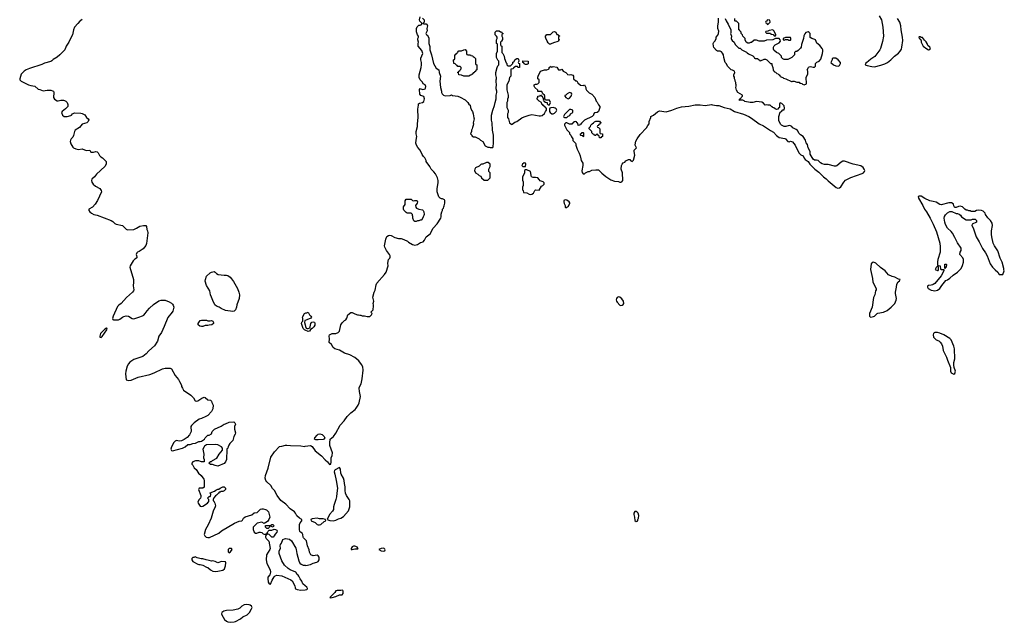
# Model space of a CAD drawing. Header units: inches. Extents: x 1793664 to 1898134, y 335751 to 468181.
# Tile 8 of 33: x 1845455 to 1861135, y 346273 to 355870. Entities that reach past the tile are written whole.
import ezdxf

# ---------------------------------------------------------------- set-up
doc = ezdxf.new("R2010")
doc.units = ezdxf.units.IN
doc.header["$MEASUREMENT"] = 0
for name, color, linetype in [('B8344', 7, 'Continuous'), ('B8345', 7, 'Continuous'), ('B8354', 7, 'Continuous'), ('B8355', 7, 'Continuous'), ('B8365', 7, 'Continuous')]:
    doc.layers.add(name, color=color, linetype=linetype)

msp = doc.modelspace()

# ---------------------------------------------------------------- linework, layer by layer
at = {"layer": 'B8344', "color": 6, "elevation": 200}
for points in [[(1848048, 350000), (1848065, 349970), (1848178, 349890), (1848222, 349850), (1848250, 349802), (1848270, 349794), (1848290, 349802), (1848355, 349845), (1848390, 349858), (1848410, 349851), (1848450, 349818), (1848491, 349811), (1848510, 349794), (1848513, 349773), (1848534, 349730), (1848533, 349673), (1848511, 349630), (1848450, 349569), (1848418, 349550), (1848350, 349521), (1848311, 349509), (1848231, 349450), (1848191, 349409), (1848179, 349390), (1848185, 349310), (1848160, 349260), (1848122, 349218), (1848076, 349184), (1848030, 349161), (1847997, 349157), (1847950, 349169), (1847930, 349159), (1847910, 349135), (1847870, 349068), (1847861, 349030), (1847874, 349010), (1847890, 349005), (1848050, 349047), (1848089, 349070), (1848130, 349105), (1848170, 349107), (1848210, 349121), (1848254, 349126), (1848310, 349151), (1848329, 349151), (1848350, 349158), (1848398, 349190), (1848409, 349210), (1848450, 349251), (1848470, 349252), (1848508, 349272), (1848522, 349310), (1848535, 349330), (1848558, 349350), (1848661, 349399), (1848710, 349431), (1848730, 349435), (1848790, 349461), (1848864, 349464), (1848882, 349450), (1848891, 349430), (1848878, 349390), (1848878, 349350), (1848891, 349291), (1848886, 349270), (1848865, 349230), (1848852, 349190), (1848850, 349166), (1848800, 349120), (1848784, 349096), (1848773, 349067), (1848772, 349048), (1848758, 349042), (1848753, 349027), (1848750, 348866), (1848735, 348830), (1848710, 348802), (1848610, 348762), (1848570, 348768), (1848527, 348787), (1848488, 348788), (1848482, 348802), (1848466, 348810), (1848482, 348818), (1848488, 348832), (1848510, 348834), (1848526, 348850), (1848595, 348885), (1848629, 348950), (1848687, 349013), (1848687, 349047), (1848668, 349068), (1848610, 349098), (1848570, 349104), (1848430, 349098), (1848400, 349080), (1848392, 349070), (1848372, 349030), (1848385, 348950), (1848382, 348890), (1848393, 348867), (1848394, 348830), (1848390, 348826), (1848350, 348828), (1848336, 348836), (1848310, 348842), (1848257, 348843), (1848214, 348830), (1848194, 348810), (1848194, 348790), (1848210, 348774), (1848232, 348732), (1848264, 348704), (1848305, 348650), (1848345, 348610), (1848385, 348550), (1848391, 348530), (1848390, 348426), (1848371, 348409), (1848313, 348407), (1848302, 348390), (1848338, 348290), (1848338, 348270), (1848332, 348250), (1848312, 348230), (1848292, 348190), (1848298, 348170), (1848330, 348122), (1848350, 348118), (1848370, 348125), (1848448, 348170), (1848455, 348185), (1848466, 348190), (1848466, 348230), (1848446, 348250), (1848470, 348274), (1848490, 348274), (1848496, 348284), (1848498, 348310), (1848487, 348333), (1848556, 348364), (1848580, 348380), (1848610, 348392), (1848627, 348393), (1848646, 348410), (1848690, 348431), (1848712, 348432), (1848732, 348410), (1848730, 348386), (1848710, 348366), (1848690, 348358), (1848664, 348356), (1848648, 348348), (1848632, 348348), (1848622, 348330), (1848590, 348298), (1848572, 348288), (1848544, 348256), (1848534, 348230), (1848534, 348210), (1848544, 348204), (1848565, 348170), (1848571, 348130), (1848567, 348110), (1848538, 348042), (1848505, 347930), (1848457, 347823), (1848414, 347750), (1848395, 347670), (1848401, 347650), (1848425, 347630), (1848450, 347623), (1848475, 347625), (1848625, 347695), (1848670, 347730), (1848875, 347850), (1848950, 347885), (1848990, 347891), (1849001, 347899), (1849019, 347930), (1849048, 347952), (1849150, 347983), (1849190, 348015), (1849238, 348022), (1849290, 348073), (1849310, 348081), (1849330, 348081), (1849370, 348071), (1849383, 348063), (1849415, 348030), (1849438, 347950), (1849422, 347910), (1849399, 347881), (1849350, 347846), (1849310, 347869), (1849238, 347850), (1849171, 347790), (1849171, 347751), (1849188, 347708), (1849210, 347691), (1849230, 347691), (1849270, 347711), (1849290, 347711), (1849310, 347702), (1849330, 347682), (1849366, 347674), (1849382, 347678), (1849386, 347690), (1849399, 347701), (1849410, 347722), (1849430, 347742), (1849470, 347738), (1849510, 347754), (1849527, 347753), (1849550, 347738), (1849553, 347730), (1849550, 347709), (1849523, 347677), (1849510, 347650), (1849490, 347629), (1849469, 347629), (1849430, 347669), (1849410, 347678), (1849402, 347678), (1849386, 347666), (1849374, 347666), (1849371, 347630), (1849378, 347610), (1849423, 347563), (1849443, 347450), (1849439, 347430), (1849385, 347350), (1849378, 347270), (1849393, 347210), (1849445, 347110), (1849447, 347073), (1849443, 347050), (1849436, 347030), (1849407, 346990), (1849404, 346970), (1849414, 346914), (1849430, 346885), (1849450, 346882), (1849474, 346946), (1849505, 346995), (1849525, 347015), (1849550, 347023), (1849630, 347015), (1849772, 346952), (1849795, 346935), (1849835, 346855), (1849840, 346820), (1849846, 346806), (1849874, 346794), (1849930, 346787), (1850000, 346791)], [(1850000, 347593), (1849977, 347617), (1849970, 347630), (1849964, 347670), (1849953, 347690), (1849927, 347707), (1849918, 347718), (1849909, 347750), (1849909, 347829), (1849923, 347857), (1849948, 347890), (1849946, 347910), (1849910, 347929), (1849870, 347969), (1849849, 348010), (1849833, 348030), (1849761, 348081), (1849695, 348155), (1849615, 348215), (1849554, 348294), (1849514, 348370), (1849483, 348403), (1849455, 348450), (1849390, 348510), (1849374, 348534), (1849364, 348570), (1849368, 348610), (1849410, 348726), (1849456, 348904), (1849514, 348986), (1849590, 349071), (1849630, 349076), (1849686, 349094), (1849710, 349096), (1849770, 349088), (1849930, 349082), (1849990, 349075), (1850000, 349077)], [(1850000, 346854), (1849965, 346885), (1849949, 346930), (1849924, 346964), (1849901, 347010), (1849890, 347024), (1849874, 347034), (1849854, 347070), (1849762, 347110), (1849730, 347129), (1849670, 347185), (1849627, 347250), (1849586, 347370), (1849585, 347410), (1849608, 347450), (1849602, 347490), (1849609, 347510), (1849625, 347535), (1849646, 347590), (1849670, 347605), (1849690, 347608), (1849750, 347595), (1849783, 347570), (1849852, 347452), (1849859, 347430), (1849867, 347370), (1849901, 347250), (1849916, 347216), (1849939, 347199), (1849970, 347185), (1850000, 347181)]]:
    msp.add_lwpolyline(points, dxfattribs=at)
for points in [[(1849490, 347786), (1849476, 347796), (1849450, 347806), (1849438, 347802), (1849434, 347790), (1849410, 347768), (1849390, 347769), (1849368, 347790), (1849367, 347813), (1849450, 347814), (1849469, 347831), (1849492, 347830), (1849502, 347810)], [(1848830, 347446), (1848790, 347446), (1848774, 347430), (1848773, 347393), (1848790, 347382), (1848806, 347390), (1848830, 347414), (1848838, 347430)], [(1848250, 347318), (1848230, 347306), (1848210, 347306), (1848194, 347290), (1848194, 347270), (1848210, 347242), (1848290, 347201), (1848310, 347191), (1848330, 347191), (1848370, 347181), (1848430, 347151), (1848450, 347146), (1848492, 347110), (1848530, 347086), (1848570, 347081), (1848610, 347085), (1848690, 347105), (1848717, 347123), (1848735, 347170), (1848739, 347219), (1848735, 347235), (1848670, 347242), (1848610, 347222), (1848570, 347244), (1848530, 347253), (1848510, 347249), (1848470, 347255), (1848426, 347270), (1848370, 347282), (1848343, 347283), (1848280, 347300)], [(1849070, 346555), (1849030, 346549), (1848991, 346530), (1848960, 346500), (1848930, 346480), (1848852, 346468), (1848750, 346461), (1848708, 346452), (1848676, 346430), (1848671, 346410), (1848675, 346390), (1848718, 346318), (1848746, 346290), (1848770, 346280), (1848810, 346273), (1848870, 346278), (1848890, 346285), (1848969, 346330), (1849010, 346361), (1849075, 346390), (1849090, 346401), (1849114, 346430), (1849149, 346490), (1849155, 346510), (1849149, 346530), (1849126, 346546), (1849109, 346549)]]:
    msp.add_lwpolyline(points, close=True, dxfattribs=at)
at = {"layer": 'B8345', "color": 6, "elevation": 200}
for points in [[(1846450, 355874), (1846430, 355857), (1846410, 355849), (1846383, 355810), (1846328, 355750), (1846313, 355710), (1846295, 355630), (1846264, 355570), (1846239, 355510), (1846196, 355450), (1846175, 355390), (1846131, 355350), (1846096, 355310), (1846050, 355272), (1845990, 355238), (1845966, 355214), (1845950, 355204), (1845850, 355175), (1845806, 355154), (1845610, 355091), (1845559, 355070), (1845525, 355050), (1845479, 355001), (1845455, 354930), (1845456, 354910), (1845476, 354890), (1845594, 354834), (1845630, 354820), (1845698, 354810), (1845750, 354764), (1845778, 354758), (1845830, 354735), (1845890, 354747), (1845950, 354746), (1845978, 354738), (1845991, 354731), (1845996, 354710), (1845991, 354630), (1846010, 354602), (1846050, 354578), (1846070, 354576), (1846110, 354587), (1846150, 354591), (1846170, 354585), (1846192, 354570), (1846211, 354550), (1846220, 354520), (1846221, 354490), (1846186, 354450), (1846132, 354410), (1846122, 354390), (1846138, 354350), (1846162, 354330), (1846210, 354328), (1846270, 354344), (1846282, 354350), (1846298, 354370), (1846330, 354386), (1846430, 354379), (1846450, 354375), (1846490, 354356), (1846518, 354310), (1846545, 354290), (1846555, 354275), (1846547, 354250), (1846523, 354230), (1846450, 354207), (1846405, 354155), (1846340, 354110), (1846329, 354090), (1846314, 354026), (1846300, 354000), (1846274, 353970), (1846264, 353950), (1846261, 353930), (1846270, 353895), (1846300, 353840), (1846311, 353830), (1846350, 353813), (1846390, 353803), (1846451, 353811), (1846515, 353785), (1846570, 353792), (1846590, 353762), (1846610, 353758), (1846630, 353759), (1846670, 353771), (1846690, 353765), (1846705, 353750), (1846728, 353708), (1846748, 353688), (1846776, 353670), (1846831, 353610), (1846831, 353570), (1846811, 353530), (1846677, 353410), (1846647, 353370), (1846604, 353330), (1846597, 353310), (1846603, 353283), (1846623, 353250), (1846660, 353220), (1846730, 353181), (1846752, 353150), (1846758, 353130), (1846693, 352990), (1846658, 352930), (1846615, 352885), (1846557, 352850), (1846556, 352830), (1846574, 352810), (1846597, 352790), (1846635, 352770), (1846690, 352755), (1846912, 352672), (1846937, 352657), (1846970, 352624), (1846990, 352615), (1847090, 352595), (1847150, 352536), (1847170, 352526), (1847270, 352530), (1847315, 352550), (1847370, 352581), (1847426, 352594), (1847462, 352590), (1847474, 352574), (1847481, 352530), (1847491, 352509), (1847494, 352474), (1847474, 352306), (1847466, 352274), (1847421, 352219), (1847360, 352180), (1847330, 352168), (1847322, 352158), (1847312, 352130), (1847313, 352113), (1847322, 352090), (1847320, 352080), (1847314, 352070), (1847290, 352058), (1847261, 352030), (1847215, 351950), (1847211, 351930), (1847265, 351730), (1847268, 351692), (1847263, 351630), (1847275, 351570), (1847267, 351550), (1847250, 351530), (1847155, 351445), (1847071, 351350), (1847035, 351325), (1847015, 351305), (1846944, 351150), (1846931, 351110), (1846938, 351098), (1846951, 351091), (1847026, 351090), (1847050, 351101), (1847090, 351133), (1847115, 351145), (1847150, 351153), (1847190, 351148), (1847247, 351110), (1847266, 351106), (1847290, 351109), (1847318, 351122), (1847353, 351130), (1847410, 351153), (1847430, 351167), (1847454, 351190), (1847485, 351235), (1847523, 351277), (1847585, 351335), (1847669, 351391), (1847710, 351405), (1847770, 351402), (1847836, 351376), (1847874, 351354), (1847890, 351341), (1847901, 351321), (1847907, 351290), (1847905, 351270), (1847895, 351230), (1847884, 351210), (1847812, 351128), (1847757, 350983), (1847712, 350890), (1847672, 350830), (1847651, 350749), (1847603, 350677), (1847510, 350596), (1847470, 350549), (1847416, 350504), (1847270, 350457), (1847210, 350414), (1847187, 350390), (1847168, 350350), (1847144, 350270), (1847142, 350230), (1847150, 350134), (1847190, 350123), (1847230, 350131), (1847343, 350177), (1847530, 350220), (1847595, 350245), (1847730, 350312), (1847770, 350320), (1847850, 350321), (1847871, 350310), (1847930, 350206), (1847982, 350142), (1848001, 350110), (1848032, 350050), (1848032, 350030), (1848048, 350000)], [(1850000, 350925), (1849988, 350930), (1849969, 350950), (1849942, 351030), (1849950, 351054), (1849966, 351070), (1849966, 351110), (1849958, 351130), (1849988, 351190), (1850000, 351197)], [(1850000, 351082), (1849998, 351082), (1849992, 351050), (1850000, 351009)]]:
    msp.add_lwpolyline(points, dxfattribs=at)
for points in [[(1848850, 351222), (1848730, 351238), (1848664, 351270), (1848630, 351293), (1848590, 351309), (1848565, 351330), (1848530, 351397), (1848511, 351451), (1848492, 351490), (1848483, 351550), (1848430, 351635), (1848410, 351706), (1848413, 351730), (1848432, 351788), (1848490, 351839), (1848510, 351850), (1848550, 351861), (1848570, 351847), (1848588, 351828), (1848614, 351814), (1848710, 351802), (1848750, 351801), (1848770, 351794), (1848805, 351770), (1848830, 351745), (1848861, 351701), (1848923, 351590), (1848947, 351530), (1848953, 351490), (1848948, 351430), (1848915, 351330), (1848908, 351290), (1848890, 351249), (1848870, 351229)], [(1846836, 350956), (1846810, 350942), (1846743, 350870), (1846732, 350832), (1846733, 350813), (1846750, 350811), (1846770, 350826), (1846842, 350930), (1846846, 350950)], [(1848450, 351072), (1848490, 351072), (1848510, 351082), (1848532, 351070), (1848542, 351050), (1848542, 351030), (1848514, 351010), (1848473, 351007), (1848450, 350998), (1848430, 351002), (1848410, 350999), (1848370, 350984), (1848350, 350982), (1848326, 350990), (1848298, 351010), (1848295, 351030), (1848330, 351078), (1848350, 351085), (1848430, 351085)]]:
    msp.add_lwpolyline(points, close=True, dxfattribs=at)
at = {"layer": 'B8354', "color": 6, "elevation": 200}
for points in [[(1850000, 349077), (1850087, 349087), (1850110, 349071), (1850163, 349003), (1850263, 348923), (1850319, 348859), (1850355, 348830), (1850390, 348786), (1850408, 348792), (1850417, 348830), (1850415, 348890), (1850430, 348931), (1850434, 348970), (1850396, 349090), (1850393, 349130), (1850398, 349190), (1850450, 349232), (1850490, 349285), (1850561, 349410), (1850620, 349480), (1850670, 349553), (1850730, 349610), (1850796, 349664), (1850815, 349685), (1850843, 349730), (1850859, 349770), (1850881, 349870), (1850878, 349898), (1850864, 349950), (1850863, 350000)], [(1850000, 347181), (1850010, 347179), (1850085, 347195), (1850130, 347217), (1850188, 347230), (1850210, 347243), (1850223, 347270), (1850225, 347290), (1850224, 347310), (1850210, 347334), (1850190, 347341), (1850130, 347333), (1850089, 347350), (1850070, 347390), (1850065, 347425), (1850039, 347490), (1850023, 347570), (1850000, 347593)], [(1850000, 346791), (1850027, 346793), (1850036, 346804), (1850038, 346810), (1850029, 346830), (1850000, 346854)]]:
    msp.add_lwpolyline(points, dxfattribs=at)
for points in [[(1850210, 349177), (1850170, 349179), (1850149, 349190), (1850155, 349210), (1850190, 349255), (1850210, 349270), (1850236, 349276), (1850270, 349266), (1850305, 349230), (1850312, 349210), (1850298, 349190), (1850290, 349186)], [(1850550, 348738), (1850477, 348703), (1850466, 348690), (1850464, 348670), (1850471, 348630), (1850494, 348534), (1850514, 348410), (1850504, 348330), (1850501, 348270), (1850492, 348230), (1850462, 348150), (1850453, 348110), (1850451, 348069), (1850437, 348043), (1850390, 347988), (1850354, 347910), (1850392, 347892), (1850450, 347887), (1850490, 347899), (1850530, 347921), (1850570, 347931), (1850610, 347960), (1850690, 348050), (1850711, 348110), (1850715, 348170), (1850710, 348210), (1850702, 348230), (1850662, 348290), (1850641, 348330), (1850637, 348370), (1850640, 348430), (1850626, 348486), (1850621, 348530), (1850610, 348570), (1850576, 348630), (1850570, 348650), (1850565, 348710)], [(1855270, 348038), (1855250, 348038), (1855236, 348010), (1855235, 347990), (1855246, 347950), (1855250, 347894), (1855270, 347878), (1855290, 347882), (1855298, 347890), (1855298, 347910), (1855308, 347930), (1855315, 347975), (1855302, 348010), (1855290, 348028)], [(1850190, 347932), (1850110, 347922), (1850092, 347910), (1850098, 347890), (1850160, 347860), (1850190, 347831), (1850210, 347825), (1850230, 347825), (1850250, 347832), (1850303, 347877), (1850328, 347890), (1850326, 347910), (1850290, 347919), (1850230, 347921)], [(1850790, 347488), (1850770, 347488), (1850750, 347475), (1850732, 347450), (1850734, 347434), (1850750, 347432), (1850790, 347445), (1850830, 347442), (1850838, 347442), (1850846, 347450), (1850835, 347455), (1850833, 347470)], [(1851252, 347452), (1851214, 347450), (1851174, 347430), (1851214, 347410), (1851250, 347405), (1851268, 347412), (1851275, 347425), (1851270, 347438)], [(1850590, 346786), (1850570, 346778), (1850510, 346782), (1850488, 346772), (1850471, 346749), (1850394, 346670), (1850410, 346662), (1850430, 346666), (1850490, 346683), (1850548, 346712), (1850590, 346712), (1850608, 346730), (1850607, 346767), (1850602, 346782)]]:
    msp.add_lwpolyline(points, close=True, dxfattribs=at)
at = {"layer": 'B8355', "color": 6, "elevation": 200}
for points in [[(1850863, 350000), (1850863, 350010), (1850891, 350069), (1850911, 350150), (1850927, 350290), (1850920, 350340), (1850900, 350380), (1850855, 350435), (1850792, 350490), (1850710, 350531), (1850630, 350558), (1850550, 350607), (1850475, 350630), (1850445, 350650), (1850418, 350698), (1850386, 350730), (1850388, 350790), (1850382, 350830), (1850389, 350850), (1850430, 350872), (1850487, 350873), (1850526, 350890), (1850546, 350910), (1850569, 351011), (1850590, 351042), (1850630, 351082), (1850648, 351092), (1850663, 351117), (1850682, 351170), (1850730, 351205), (1850750, 351205), (1850790, 351185), (1850832, 351172), (1850851, 351171), (1850870, 351162), (1850890, 351162), (1850910, 351154), (1850947, 351153), (1850990, 351142), (1851030, 351145), (1851058, 351170), (1851066, 351190), (1851046, 351210), (1851086, 351250), (1851082, 351270), (1851088, 351290), (1851088, 351330), (1851082, 351350), (1851095, 351390), (1851079, 351450), (1851099, 351530), (1851115, 351565), (1851131, 351649), (1851145, 351675), (1851265, 351810), (1851289, 351850), (1851322, 351950), (1851319, 351990), (1851329, 352051), (1851348, 352070), (1851354, 352086), (1851353, 352110), (1851345, 352130), (1851295, 352195), (1851268, 352248), (1851263, 352270), (1851285, 352375), (1851304, 352416), (1851330, 352434), (1851350, 352439), (1851373, 352433), (1851430, 352401), (1851490, 352385), (1851530, 352385), (1851574, 352370), (1851630, 352342), (1851646, 352326), (1851710, 352292), (1851750, 352278), (1851789, 352291), (1851840, 352320), (1851878, 352330), (1851903, 352357), (1851930, 352412), (1851990, 352462), (1852042, 352550), (1852102, 352618), (1852162, 352710), (1852169, 352731), (1852169, 352771), (1852178, 352810), (1852188, 352830), (1852188, 352850), (1852206, 352870), (1852208, 352892), (1852216, 352904), (1852228, 352950), (1852228, 352990), (1852220, 353000), (1852190, 353018), (1852170, 353018), (1852150, 353028), (1852130, 353048), (1852102, 353130), (1852103, 353183), (1852119, 353270), (1852119, 353310), (1852109, 353350), (1852076, 353416), (1852050, 353449), (1852010, 353488), (1851989, 353530), (1851929, 353610), (1851928, 353630), (1851909, 353669), (1851888, 353690), (1851865, 353725), (1851834, 353794), (1851795, 353835), (1851774, 353874), (1851765, 353905), (1851769, 353950), (1851782, 354010), (1851769, 354050), (1851768, 354090), (1851789, 354170), (1851789, 354210), (1851801, 354310), (1851795, 354445), (1851808, 354510), (1851808, 354530), (1851820, 354540), (1851870, 354551), (1851893, 354567), (1851904, 354610), (1851890, 354648), (1851844, 354664), (1851825, 354685), (1851823, 354757), (1851830, 354774), (1851870, 354756), (1851898, 354762), (1851911, 354769), (1851919, 354781), (1851925, 354805), (1851911, 354831), (1851882, 354850), (1851870, 354875), (1851835, 354910), (1851817, 354950), (1851814, 354990), (1851849, 355110), (1851853, 355150), (1851856, 355190), (1851845, 355230), (1851845, 355255), (1851875, 355330), (1851858, 355378), (1851799, 355450), (1851799, 355490), (1851804, 355510), (1851795, 355550), (1851798, 355570), (1851808, 355590), (1851808, 355610), (1851789, 355629), (1851775, 355675), (1851775, 355730), (1851785, 355755), (1851810, 355782), (1851830, 355782), (1851846, 355790), (1851866, 355810), (1851836, 355836), (1851829, 355849), (1851824, 355870), (1851830, 355914)], [(1851870, 355896), (1851894, 355870), (1851894, 355830), (1851874, 355810), (1851890, 355802), (1851930, 355802), (1851938, 355798), (1851950, 355774), (1851938, 355730), (1851942, 355690), (1851922, 355650), (1851934, 355630), (1851950, 355622), (1851970, 355574), (1851971, 355490), (1851985, 355445), (1851987, 355390), (1852015, 355310), (1852045, 355170), (1852090, 355098), (1852132, 355070), (1852136, 355030), (1852158, 354970), (1852146, 354890), (1852156, 354790), (1852171, 354730), (1852172, 354710), (1852182, 354690), (1852206, 354666), (1852230, 354658), (1852310, 354662), (1852330, 354671), (1852350, 354662), (1852430, 354651), (1852470, 354638), (1852550, 354592), (1852591, 354551), (1852607, 354527), (1852631, 354510), (1852636, 354470), (1852651, 354431), (1852665, 354410), (1852678, 354370), (1852685, 354305), (1852691, 354290), (1852678, 354230), (1852682, 354210), (1852677, 354183), (1852665, 354155), (1852662, 354130), (1852652, 354110), (1852652, 354088), (1852634, 354050), (1852654, 354030), (1852658, 354018), (1852684, 354004), (1852710, 354002), (1852771, 353971), (1852794, 353950), (1852830, 353932), (1852870, 353862), (1852910, 353842), (1852930, 353842), (1852950, 353834), (1852990, 353834), (1852995, 353845), (1853001, 353910), (1852998, 354030), (1852983, 354110), (1852977, 354230), (1852966, 354270), (1852969, 354350), (1852989, 354430), (1853017, 354503), (1853026, 354550), (1853044, 354610), (1853044, 354670), (1853055, 354710), (1853055, 354730), (1853044, 354770), (1853049, 354849), (1853042, 354870), (1853042, 354910), (1853049, 354930), (1853049, 354950), (1853038, 354990), (1853038, 355030), (1853058, 355110), (1853070, 355134), (1853087, 355153), (1853088, 355170), (1853087, 355207), (1853068, 355228), (1853048, 355270), (1853048, 355330), (1853066, 355370), (1853066, 355470), (1853062, 355482), (1853046, 355490), (1853047, 355547), (1853058, 355570), (1853058, 355590), (1853050, 355606), (1853028, 355628), (1853026, 355670), (1853050, 355694), (1853090, 355694), (1853110, 355674), (1853130, 355674), (1853138, 355658), (1853154, 355650), (1853138, 355642), (1853134, 355630), (1853134, 355610), (1853144, 355584), (1853144, 355556), (1853130, 355526), (1853114, 355510), (1853114, 355470), (1853118, 355458), (1853132, 355450), (1853134, 355350), (1853150, 355334), (1853172, 355290), (1853173, 355253), (1853204, 355184), (1853214, 355170), (1853214, 355150), (1853230, 355134), (1853270, 355134), (1853306, 355170), (1853307, 355193), (1853322, 355198), (1853343, 355237), (1853370, 355254), (1853390, 355254), (1853400, 355240), (1853402, 355210), (1853394, 355190), (1853398, 355178), (1853414, 355170), (1853413, 355107), (1853390, 355106), (1853382, 355122), (1853350, 355126), (1853330, 355106), (1853318, 355102), (1853313, 355087), (1853278, 355082), (1853274, 355070), (1853274, 354970), (1853253, 354947), (1853242, 354890), (1853211, 354830), (1853212, 354752), (1853231, 354691), (1853232, 354670), (1853232, 354630), (1853224, 354604), (1853222, 354570), (1853212, 354550), (1853213, 354473), (1853232, 354430), (1853232, 354392), (1853222, 354370), (1853222, 354330), (1853225, 354310), (1853238, 354290), (1853252, 354250), (1853254, 354230), (1853274, 354210), (1853290, 354202), (1853296, 354204), (1853340, 354240), (1853370, 354251), (1853450, 354305), (1853490, 354325), (1853566, 354350), (1853610, 354361), (1853730, 354338), (1853750, 354338), (1853776, 354344), (1853810, 354374), (1853826, 354410), (1853846, 354430), (1853842, 354462), (1853830, 354466), (1853822, 354482), (1853806, 354490), (1853802, 354502), (1853790, 354506), (1853782, 354522), (1853770, 354526), (1853766, 354550), (1853726, 354570), (1853688, 354610), (1853706, 354630), (1853707, 354653), (1853742, 354658), (1853750, 354674), (1853758, 354658), (1853773, 354653), (1853790, 354614), (1853810, 354614), (1853818, 354622), (1853818, 354650), (1853810, 354666), (1853787, 354687), (1853770, 354726), (1853707, 354727), (1853706, 354750), (1853658, 354790), (1853649, 354810), (1853648, 354830), (1853670, 354842), (1853690, 354842), (1853709, 354851), (1853728, 354870), (1853728, 354910), (1853709, 354929), (1853704, 354956), (1853715, 354985), (1853738, 355022), (1853750, 355051), (1853810, 355071), (1853850, 355072), (1853876, 355084), (1853886, 355090), (1853886, 355110), (1853902, 355118), (1853910, 355131), (1853918, 355118), (1853930, 355114), (1853950, 355122), (1854010, 355112), (1854033, 355073), (1854067, 355073), (1854090, 355082), (1854112, 355052), (1854152, 355030), (1854174, 355010), (1854178, 354998), (1854210, 354992), (1854230, 354998), (1854264, 354984), (1854274, 354970), (1854274, 354930), (1854310, 354894), (1854330, 354894), (1854345, 354865), (1854386, 354826), (1854430, 354822), (1854451, 354831), (1854472, 354790), (1854472, 354770), (1854482, 354750), (1854525, 354705), (1854564, 354684), (1854612, 354630), (1854632, 354590), (1854634, 354570), (1854650, 354554), (1854672, 354512), (1854692, 354490), (1854692, 354470), (1854672, 354410), (1854654, 354390), (1854610, 354386), (1854592, 354368), (1854591, 354349), (1854570, 354328), (1854452, 354268), (1854400, 354220), (1854390, 354206), (1854378, 354202), (1854374, 354190), (1854347, 354187), (1854342, 354222), (1854327, 354227), (1854322, 354242), (1854310, 354246), (1854278, 354242), (1854273, 354227), (1854258, 354222), (1854250, 354206), (1854210, 354206), (1854170, 354228), (1854150, 354226), (1854133, 354207), (1854132, 354190), (1854170, 354114), (1854210, 354074), (1854212, 354050), (1854232, 354030), (1854245, 354005), (1854262, 353970), (1854266, 353946), (1854305, 353905), (1854311, 353890), (1854311, 353870), (1854331, 353810), (1854366, 353746), (1854383, 353703), (1854390, 353654), (1854398, 353630), (1854424, 353584), (1854425, 353550), (1854405, 353465), (1854410, 353434), (1854430, 353414), (1854450, 353414), (1854468, 353432), (1854508, 353452), (1854530, 353452), (1854568, 353472), (1854630, 353481), (1854670, 353478), (1854690, 353465), (1854725, 353425), (1854790, 353371), (1854870, 353319), (1854930, 353296), (1854990, 353292), (1855010, 353282), (1855030, 353282), (1855046, 353290), (1855058, 353310), (1855055, 353430), (1855035, 353490), (1855038, 353550), (1855048, 353570), (1855068, 353590), (1855090, 353602), (1855110, 353622), (1855150, 353642), (1855170, 353642), (1855190, 353622), (1855210, 353612), (1855230, 353632), (1855250, 353710), (1855238, 353770), (1855242, 353790), (1855276, 353830), (1855258, 353870), (1855260, 353910), (1855266, 353934), (1855286, 353974), (1855337, 354043), (1855435, 354150), (1855456, 354184), (1855478, 354210), (1855478, 354250), (1855506, 354310), (1855506, 354330), (1855550, 354352), (1855610, 354402), (1855643, 354417), (1855750, 354405), (1855838, 354430), (1855918, 354462), (1855996, 354484), (1856110, 354495), (1856210, 354512), (1856292, 354512), (1856370, 354503), (1856470, 354518), (1856490, 354516), (1856550, 354505), (1856590, 354503), (1856672, 354470), (1856768, 354448), (1856841, 354410), (1856983, 354363), (1857067, 354327), (1857110, 354300), (1857230, 354210), (1857299, 354179), (1857410, 354106), (1857460, 354080), (1857510, 354024), (1857550, 353996), (1857639, 353979), (1857650, 353972), (1857690, 353928), (1857710, 353927), (1857730, 353935), (1857764, 353924), (1857803, 353870), (1857841, 353790), (1857870, 353745), (1857897, 353717), (1857930, 353702), (1857946, 353666), (1857963, 353643), (1858011, 353611), (1858038, 353570), (1858116, 353490), (1858184, 353444), (1858254, 353370), (1858297, 353337), (1858330, 353303), (1858459, 353199), (1858485, 353185), (1858510, 353191), (1858530, 353208), (1858578, 353282), (1858608, 353312), (1858690, 353358), (1858870, 353418), (1858892, 353430), (1858910, 353450), (1858913, 353470), (1858906, 353490), (1858890, 353514), (1858850, 353543), (1858730, 353569), (1858590, 353615), (1858565, 353615), (1858537, 353603), (1858470, 353545), (1858450, 353539), (1858430, 353539), (1858330, 353565), (1858270, 353565), (1858234, 353574), (1858209, 353589), (1858170, 353629), (1858145, 353635), (1858110, 353635), (1858089, 353649), (1858046, 353726), (1858041, 353770), (1858014, 353830), (1858000, 353880), (1857982, 353910), (1857969, 353950), (1857930, 354009), (1857890, 354035), (1857870, 354055), (1857843, 354103), (1857823, 354123), (1857770, 354149), (1857750, 354169), (1857730, 354181), (1857710, 354185), (1857654, 354170), (1857629, 354169), (1857586, 354190), (1857570, 354206), (1857543, 354263), (1857542, 354330), (1857564, 354396), (1857586, 354410), (1857608, 354432), (1857630, 354434), (1857637, 354463), (1857630, 354498), (1857590, 354535), (1857578, 354538), (1857570, 354546), (1857558, 354542), (1857554, 354530), (1857554, 354470), (1857538, 354462), (1857530, 354446), (1857510, 354438), (1857486, 354450), (1857467, 354467), (1857446, 354470), (1857442, 354482), (1857430, 354486), (1857407, 354507), (1857372, 354508), (1857350, 354515), (1857326, 354510), (1857300, 354540), (1857276, 354556), (1857190, 354569), (1857130, 354553), (1857090, 354553), (1857005, 354565), (1856990, 354578), (1856970, 354586), (1856910, 354586), (1856906, 354590), (1856922, 354598), (1856926, 354610), (1856942, 354618), (1856946, 354630), (1856966, 354650), (1856966, 354670), (1856889, 354709), (1856868, 354748), (1856867, 354767), (1856858, 354790), (1856866, 354810), (1856866, 354830), (1856858, 354850), (1856858, 354870), (1856848, 354890), (1856847, 354907), (1856838, 354930), (1856836, 354956), (1856828, 354970), (1856828, 354992), (1856846, 355030), (1856838, 355050), (1856830, 355058), (1856807, 355067), (1856786, 355070), (1856730, 355126), (1856708, 355170), (1856689, 355190), (1856670, 355266), (1856664, 355310), (1856650, 355338), (1856630, 355358), (1856610, 355368), (1856570, 355368), (1856550, 355379), (1856509, 355429), (1856502, 355450), (1856498, 355490), (1856510, 355514), (1856530, 355534), (1856547, 355573), (1856548, 355590), (1856575, 355625), (1856586, 355650), (1856589, 355689), (1856575, 355730), (1856575, 355770), (1856584, 355830), (1856585, 355895)], [(1856691, 355891), (1856705, 355850), (1856740, 355800), (1856778, 355710), (1856778, 355662), (1856774, 355650), (1856792, 355610), (1856786, 355570), (1856790, 355554), (1856800, 355540), (1856834, 355510), (1856850, 355474), (1856910, 355414), (1856930, 355414), (1856954, 355390), (1857031, 355351), (1857040, 355340), (1857064, 355324), (1857132, 355292), (1857153, 355273), (1857158, 355258), (1857170, 355254), (1857210, 355254), (1857218, 355238), (1857234, 355230), (1857238, 355218), (1857250, 355214), (1857310, 355242), (1857330, 355242), (1857354, 355230), (1857410, 355174), (1857433, 355173), (1857434, 355150), (1857451, 355111), (1857453, 355073), (1857458, 355058), (1857472, 355052), (1857478, 355038), (1857490, 355034), (1857513, 355013), (1857534, 355010), (1857538, 354998), (1857550, 354994), (1857558, 354978), (1857573, 354973), (1857578, 354958), (1857610, 354952), (1857621, 354941), (1857654, 354930), (1857744, 354884), (1857756, 354884), (1857770, 354892), (1857790, 354892), (1857830, 354874), (1857870, 354874), (1857878, 354858), (1857910, 354854), (1857924, 354844), (1857950, 354834), (1857986, 354850), (1857986, 354890), (1857978, 354910), (1857978, 354950), (1858006, 355010), (1858006, 355050), (1857998, 355070), (1858018, 355110), (1858030, 355118), (1858050, 355125), (1858090, 355114), (1858110, 355114), (1858126, 355130), (1858128, 355170), (1858150, 355192), (1858188, 355212), (1858216, 355244), (1858242, 355330), (1858245, 355370), (1858244, 355390), (1858233, 355413), (1858197, 355457), (1858150, 355498), (1858129, 355549), (1858116, 355556), (1858070, 355569), (1858046, 355586), (1858041, 355650), (1858030, 355664), (1858010, 355675), (1857976, 355664), (1857957, 355643), (1857945, 355615), (1857938, 355570), (1857905, 355475), (1857898, 355430), (1857890, 355418), (1857850, 355378), (1857830, 355366), (1857810, 355366), (1857794, 355350), (1857794, 355310), (1857754, 355270), (1857690, 355238), (1857630, 355238), (1857607, 355247), (1857587, 355267), (1857586, 355290), (1857546, 355330), (1857507, 355347), (1857467, 355387), (1857460, 355400), (1857458, 355430), (1857470, 355454), (1857486, 355470), (1857550, 355502), (1857569, 355530), (1857568, 355550), (1857550, 355568), (1857492, 355568), (1857447, 355547), (1857350, 355542), (1857310, 355528), (1857230, 355528), (1857190, 355546), (1857150, 355546), (1857110, 355508), (1857093, 355507), (1857070, 355498), (1857050, 355498), (1857026, 355510), (1857008, 355548), (1857006, 355570), (1856970, 355606), (1856966, 355630), (1856946, 355650), (1856946, 355670), (1856926, 355690), (1856922, 355702), (1856908, 355710), (1856908, 355810), (1856870, 355846), (1856850, 355846), (1856846, 355850), (1856846, 355890)], [(1859142, 355930), (1859179, 355870), (1859203, 355750), (1859211, 355610), (1859197, 355523), (1859161, 355410), (1859151, 355390), (1859075, 355285), (1859010, 355241), (1858973, 355207), (1858946, 355190), (1858926, 355170), (1858922, 355150), (1858950, 355139), (1859023, 355123), (1859070, 355120), (1859170, 355144), (1859232, 355168), (1859273, 355190), (1859329, 355230), (1859389, 355290), (1859450, 355337), (1859479, 355370), (1859497, 355403), (1859505, 355430), (1859518, 355538), (1859515, 355590), (1859495, 355710), (1859490, 355770), (1859470, 355830), (1859435, 355890)], [(1860000, 352975), (1859950, 352987), (1859870, 353024), (1859810, 353059), (1859778, 353062), (1859766, 353054), (1859767, 353030), (1859838, 352910), (1859865, 352850), (1859898, 352810), (1859955, 352710), (1860000, 352612)], [(1860000, 351654), (1859990, 351649), (1859970, 351642), (1859930, 351638), (1859913, 351627), (1859912, 351610), (1859922, 351590), (1859970, 351561), (1860000, 351556)], [(1850000, 351197), (1850010, 351202), (1850030, 351202), (1850050, 351211), (1850072, 351170), (1850092, 351150), (1850102, 351130), (1850090, 351118), (1850030, 351088), (1850000, 351082)], [(1850000, 351009), (1850005, 350985), (1850018, 350958), (1850030, 350951), (1850050, 350951), (1850075, 350965), (1850082, 350978), (1850089, 351031), (1850109, 351051), (1850130, 351056), (1850150, 351051), (1850156, 351030), (1850155, 351005), (1850140, 350980), (1850111, 350950), (1850085, 350935), (1850070, 350908), (1850050, 350902), (1850000, 350925)]]:
    msp.add_lwpolyline(points, dxfattribs=at)
for points in [[(1857370, 355866), (1857358, 355862), (1857353, 355847), (1857338, 355842), (1857334, 355830), (1857338, 355818), (1857353, 355813), (1857358, 355798), (1857370, 355794), (1857406, 355830), (1857402, 355862)], [(1853890, 355482), (1853870, 355502), (1853854, 355530), (1853836, 355576), (1853826, 355590), (1853826, 355610), (1853848, 355632), (1853910, 355632), (1853950, 355674), (1853970, 355682), (1853991, 355671), (1854010, 355634), (1854032, 355632), (1854038, 355618), (1854053, 355613), (1854050, 355606), (1854038, 355602), (1854034, 355590), (1854038, 355558), (1854052, 355550), (1854038, 355542), (1854034, 355530), (1854010, 355518), (1853970, 355509), (1853930, 355489), (1853910, 355482)], [(1857450, 355706), (1857390, 355698), (1857370, 355686), (1857338, 355682), (1857334, 355670), (1857350, 355654), (1857410, 355654), (1857418, 355638), (1857452, 355632), (1857470, 355614), (1857490, 355614), (1857498, 355622), (1857498, 355630), (1857470, 355686)], [(1857730, 355586), (1857650, 355586), (1857614, 355570), (1857614, 355550), (1857630, 355542), (1857650, 355554), (1857690, 355554), (1857704, 355544), (1857730, 355542), (1857738, 355550), (1857738, 355570)], [(1859782, 355598), (1859774, 355590), (1859782, 355570), (1859798, 355558), (1859812, 355532), (1859812, 355510), (1859842, 355450), (1859904, 355404), (1859930, 355392), (1859950, 355394), (1859958, 355410), (1859948, 355430), (1859920, 355460), (1859909, 355490), (1859890, 355518), (1859863, 355543), (1859850, 355566), (1859830, 355586), (1859810, 355586), (1859796, 355596)], [(1852530, 354968), (1852490, 354986), (1852446, 354990), (1852442, 355022), (1852426, 355030), (1852442, 355038), (1852446, 355050), (1852462, 355058), (1852467, 355073), (1852486, 355090), (1852486, 355110), (1852470, 355126), (1852430, 355126), (1852422, 355142), (1852410, 355146), (1852390, 355166), (1852368, 355170), (1852366, 355230), (1852382, 355238), (1852386, 355250), (1852386, 355310), (1852402, 355318), (1852410, 355334), (1852422, 355338), (1852426, 355350), (1852450, 355374), (1852490, 355372), (1852530, 355392), (1852550, 355394), (1852572, 355370), (1852573, 355333), (1852578, 355318), (1852593, 355313), (1852632, 355312), (1852638, 355298), (1852670, 355294), (1852678, 355278), (1852690, 355274), (1852714, 355250), (1852714, 355170), (1852718, 355158), (1852734, 355150), (1852734, 355070), (1852718, 355062), (1852713, 355047), (1852698, 355042), (1852690, 355026), (1852678, 355022), (1852670, 355006), (1852658, 355002), (1852654, 354990), (1852633, 354987), (1852610, 354968)], [(1853510, 355158), (1853490, 355166), (1853482, 355182), (1853466, 355190), (1853467, 355213), (1853550, 355212), (1853554, 355186), (1853554, 355170), (1853550, 355168), (1853530, 355158)], [(1858410, 355258), (1858394, 355250), (1858394, 355230), (1858374, 355190), (1858414, 355150), (1858453, 355133), (1858490, 355132), (1858510, 355142), (1858528, 355170), (1858528, 355190), (1858488, 355230), (1858450, 355255)], [(1854210, 354708), (1854174, 354690), (1854150, 354666), (1854138, 354662), (1854134, 354650), (1854154, 354630), (1854190, 354612), (1854210, 354622), (1854235, 354650), (1854246, 354686), (1854242, 354702), (1854227, 354707)], [(1853810, 354606), (1853798, 354602), (1853794, 354590), (1853798, 354578), (1853814, 354574), (1853818, 354558), (1853853, 354553), (1853854, 354530), (1853870, 354514), (1853890, 354514), (1853906, 354550), (1853890, 354586), (1853826, 354586), (1853822, 354602)], [(1853950, 354469), (1853912, 354468), (1853898, 354462), (1853893, 354447), (1853892, 354410), (1853902, 354390), (1853930, 354372), (1853950, 354372), (1853970, 354382), (1853998, 354410), (1854008, 354430), (1853998, 354450), (1853980, 354460)], [(1854230, 354442), (1854210, 354438), (1854130, 354358), (1854114, 354330), (1854118, 354318), (1854133, 354313), (1854170, 354312), (1854190, 354332), (1854215, 354345), (1854229, 354371), (1854266, 354390), (1854266, 354430)], [(1854710, 353986), (1854687, 353987), (1854682, 354022), (1854667, 354027), (1854662, 354042), (1854650, 354046), (1854638, 354042), (1854630, 354026), (1854610, 354026), (1854602, 354042), (1854590, 354046), (1854566, 354070), (1854566, 354090), (1854526, 354130), (1854526, 354150), (1854546, 354170), (1854548, 354190), (1854570, 354212), (1854595, 354225), (1854610, 354242), (1854630, 354252), (1854690, 354254), (1854698, 354238), (1854714, 354230), (1854698, 354222), (1854693, 354207), (1854678, 354202), (1854673, 354187), (1854658, 354182), (1854654, 354170), (1854658, 354158), (1854673, 354153), (1854694, 354130), (1854694, 354070), (1854698, 354058), (1854730, 354054), (1854734, 354050), (1854734, 354010), (1854718, 354002)], [(1854430, 354006), (1854422, 354022), (1854390, 354026), (1854386, 354030), (1854386, 354050), (1854402, 354058), (1854410, 354074), (1854430, 354074), (1854434, 354070), (1854434, 354010)], [(1852890, 353598), (1852830, 353568), (1852810, 353568), (1852798, 353562), (1852770, 353538), (1852714, 353510), (1852702, 353490), (1852698, 353470), (1852712, 353432), (1852752, 353412), (1852774, 353390), (1852797, 353377), (1852810, 353354), (1852850, 353314), (1852910, 353314), (1852946, 353350), (1852946, 353430), (1852926, 353450), (1852928, 353490), (1852946, 353530), (1852946, 353570), (1852916, 353596)], [(1853490, 353588), (1853462, 353570), (1853454, 353550), (1853470, 353534), (1853510, 353534), (1853518, 353570), (1853510, 353586)], [(1853530, 353478), (1853510, 353478), (1853494, 353470), (1853492, 353428), (1853462, 353370), (1853464, 353316), (1853472, 353290), (1853472, 353230), (1853464, 353204), (1853462, 353162), (1853474, 353150), (1853478, 353118), (1853530, 353112), (1853570, 353091), (1853590, 353087), (1853610, 353091), (1853635, 353105), (1853658, 353150), (1853670, 353162), (1853730, 353154), (1853763, 353217), (1853786, 353230), (1853806, 353250), (1853808, 353270), (1853790, 353288), (1853743, 353303), (1853730, 353326), (1853706, 353350), (1853670, 353358), (1853630, 353358), (1853607, 353367), (1853598, 353390), (1853596, 353424), (1853588, 353450)], [(1851730, 352985), (1851749, 352991), (1851774, 352990), (1851784, 352984), (1851791, 352970), (1851785, 352950), (1851756, 352910), (1851762, 352882), (1851772, 352870), (1851810, 352851), (1851870, 352842), (1851882, 352830), (1851892, 352812), (1851898, 352770), (1851892, 352750), (1851878, 352730), (1851857, 352683), (1851850, 352678), (1851830, 352678), (1851810, 352668), (1851790, 352668), (1851770, 352658), (1851750, 352658), (1851730, 352668), (1851718, 352710), (1851716, 352736), (1851708, 352752), (1851708, 352768), (1851687, 352787), (1851628, 352788), (1851610, 352798), (1851575, 352835), (1851568, 352852), (1851568, 352890), (1851592, 352928), (1851595, 352985), (1851608, 353012), (1851690, 353012), (1851710, 352992)], [(1854150, 353002), (1854130, 352998), (1854122, 352990), (1854118, 352970), (1854124, 352944), (1854142, 352910), (1854144, 352884), (1854150, 352874), (1854170, 352882), (1854190, 352894), (1854216, 352944), (1854216, 352956), (1854208, 352970), (1854170, 352998)], [(1859050, 352010), (1859030, 352003), (1859016, 351984), (1859007, 351890), (1859034, 351750), (1859042, 351690), (1859094, 351590), (1859094, 351570), (1859086, 351554), (1859075, 351490), (1859053, 351447), (1859033, 351290), (1858990, 351190), (1858988, 351150), (1858997, 351137), (1859010, 351131), (1859050, 351143), (1859070, 351151), (1859110, 351190), (1859123, 351197), (1859210, 351213), (1859270, 351238), (1859335, 351290), (1859390, 351351), (1859415, 351405), (1859418, 351430), (1859401, 351510), (1859401, 351530), (1859419, 351610), (1859423, 351657), (1859445, 351695), (1859468, 351710), (1859478, 351730), (1859450, 351739), (1859390, 351769), (1859350, 351779), (1859290, 351809), (1859237, 351870), (1859163, 351923), (1859090, 351991)], [(1854990, 351455), (1854970, 351448), (1854958, 351430), (1854956, 351410), (1854959, 351390), (1854970, 351371), (1855010, 351322), (1855030, 351318), (1855050, 351322), (1855068, 351332), (1855078, 351350), (1855069, 351390), (1855045, 351425), (1855010, 351449)]]:
    msp.add_lwpolyline(points, close=True, dxfattribs=at)
at = {"layer": 'B8365', "color": 6, "elevation": 200}
for points in [[(1860000, 351556), (1860030, 351551), (1860070, 351561), (1860109, 351590), (1860141, 351639), (1860204, 351716), (1860230, 351726), (1860270, 351755), (1860320, 351800), (1860389, 351850), (1860434, 351890), (1860449, 351910), (1860470, 351958), (1860485, 352010), (1860484, 352050), (1860475, 352075), (1860429, 352130), (1860433, 352167), (1860447, 352193), (1860447, 352230), (1860390, 352316), (1860350, 352401), (1860310, 352472), (1860290, 352498), (1860232, 352552), (1860200, 352610), (1860187, 352647), (1860180, 352710), (1860183, 352737), (1860198, 352762), (1860230, 352796), (1860270, 352818), (1860297, 352817), (1860370, 352786), (1860390, 352785), (1860415, 352775), (1860437, 352757), (1860452, 352730), (1860530, 352685), (1860610, 352682), (1860630, 352692), (1860670, 352692), (1860690, 352674), (1860690, 352648), (1860625, 352615), (1860618, 352590), (1860637, 352557), (1860685, 352410), (1860733, 352333), (1860790, 352227), (1860837, 352157), (1860860, 352110), (1860910, 351981), (1860946, 351930), (1860990, 351885), (1861031, 351851), (1861053, 351813), (1861110, 351814), (1861135, 351870), (1861129, 351889), (1861128, 351908), (1861103, 352010), (1861072, 352072), (1861032, 352190), (1860978, 352270), (1860960, 352310), (1860936, 352410), (1860932, 352450), (1860932, 352510), (1860947, 352590), (1860943, 352630), (1860914, 352674), (1860873, 352713), (1860835, 352770), (1860829, 352790), (1860799, 352819), (1860770, 352833), (1860730, 352837), (1860694, 352830), (1860664, 352816), (1860610, 352818), (1860590, 352828), (1860570, 352828), (1860550, 352838), (1860530, 352838), (1860506, 352850), (1860469, 352889), (1860430, 352902), (1860404, 352896), (1860370, 352878), (1860350, 352878), (1860342, 352882), (1860330, 352906), (1860328, 352930), (1860320, 352940), (1860294, 352954), (1860250, 352953), (1860130, 352919), (1860107, 352927), (1860050, 352963), (1860000, 352975)], [(1860000, 352612), (1860055, 352490), (1860107, 352310), (1860114, 352250), (1860113, 352170), (1860079, 352050), (1860072, 352012), (1860074, 351970), (1860078, 351958), (1860112, 351952), (1860118, 351898), (1860130, 351894), (1860174, 351894), (1860172, 351870), (1860132, 351790), (1860031, 351669), (1860000, 351654)]]:
    msp.add_lwpolyline(points, dxfattribs=at)
for points in [[(1860070, 351946), (1860050, 351926), (1860034, 351890), (1860070, 351874), (1860082, 351878), (1860086, 351890), (1860086, 351930), (1860082, 351942)], [(1860186, 351906), (1860186, 351970), (1860190, 351974), (1860210, 351974), (1860214, 351970), (1860212, 351928), (1860198, 351922), (1860190, 351906)], [(1860070, 350889), (1860031, 350889), (1860017, 350883), (1860007, 350873), (1860003, 350850), (1860010, 350812), (1860050, 350771), (1860090, 350756), (1860116, 350736), (1860136, 350710), (1860151, 350671), (1860163, 350603), (1860215, 350495), (1860228, 350450), (1860276, 350330), (1860279, 350270), (1860290, 350245), (1860330, 350225), (1860350, 350234), (1860357, 350270), (1860336, 350330), (1860332, 350370), (1860333, 350410), (1860345, 350470), (1860341, 350630), (1860332, 350670), (1860290, 350769), (1860270, 350794), (1860173, 350850), (1860110, 350879)]]:
    msp.add_lwpolyline(points, close=True, dxfattribs=at)

doc.saveas('drawing.dxf')
